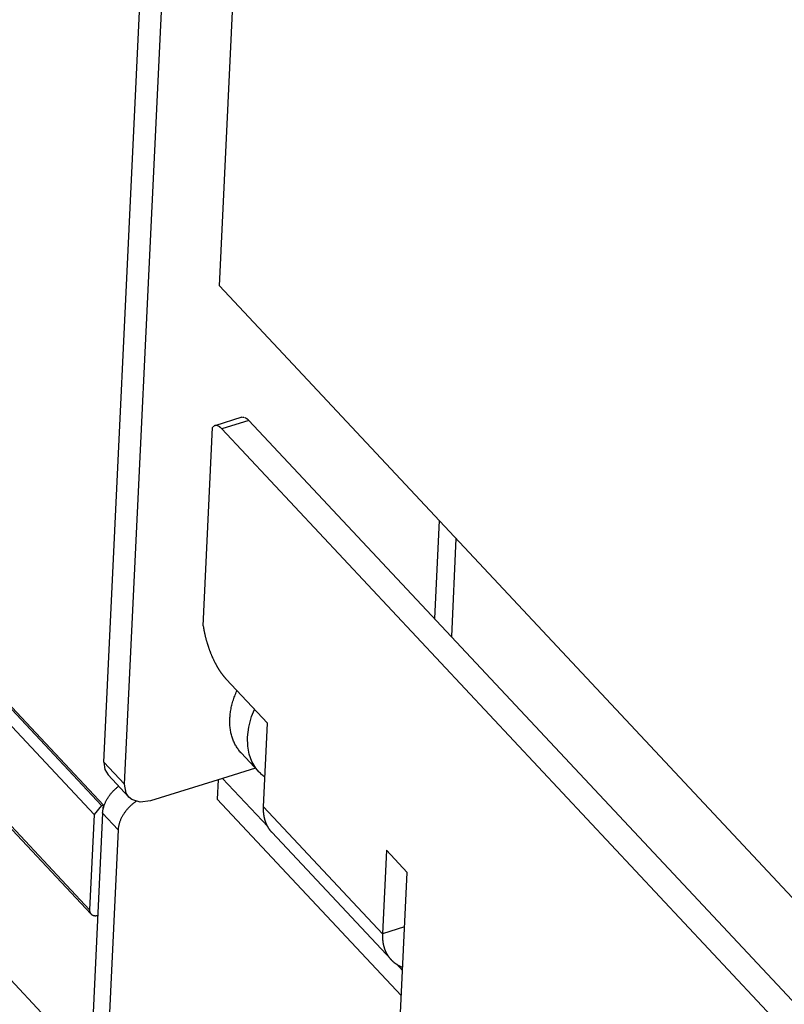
# Model space of a CAD drawing. Extents: x 0 to 841, y 0 to 594.
# Tile 46 of 121: x 751.04 to 754.72, y 147.92 to 152.66. Entities that reach past the tile are written whole.
import ezdxf

# ---------------------------------------------------------------- set-up
doc = ezdxf.new("R2010")
doc.units = 0
doc.header["$LTSCALE"] = 46.255
doc.layers.get('0').update_dxf_attribs({"linetype": 'CONTINUOUS'})
for name, color, linetype in [('CHAMFERS', 7, 'CONTINUOUS'), ('DATUM_AXIS', 7, 'CONTINUOUS'), ('ROUNDS', 7, 'CONTINUOUS')]:
    doc.layers.add(name, color=color, linetype=linetype)

msp = doc.modelspace()

# ---------------------------------------------------------------- linework, layer by layer
at = {"color": 7, "linetype": 'CONTINUOUS'}
for p, q in [((722.2126, 180.1124), (751.4418, 148.8826)), ((751.4446, 149.0893), (751.9122, 158.9309)), ((751.544, 148.9831), (752.0116, 158.8247)), ((751.9995, 151.3804), (752.3011, 157.7273)), ((751.9995, 151.3804), (763.9752, 138.5851)), ((753.0562, 150.2515), (753.0337, 149.7794)), ((753.1374, 150.1646), (753.115, 149.6926)), ((751.4446, 149.0893), (751.544, 148.9831)), ((751.4651, 149.0272), (751.5645, 148.921)), ((752.015, 149.0106), (751.6683, 148.903)), ((751.9938, 149.004), (751.9894, 148.9114))]:
    msp.add_line(p, q, dxfattribs=at)
for points in [[(751.4446, 149.0893), (751.4492, 149.0541), (751.4651, 149.0272)], [(751.5646, 148.921), (751.5518, 148.9397), (751.544, 148.9831)], [(751.6683, 148.903), (751.6186, 148.8967), (751.578, 148.9097), (751.5646, 148.921)]]:
    msp.add_lwpolyline(points, dxfattribs=at)
at = {"layer": 'CHAMFERS', "color": 7, "linetype": 'CONTINUOUS'}
for p, q in [((722.1677, 180.0668), (751.3969, 148.837)), ((722.2039, 180.1097), (751.4331, 148.8799)), ((751.4331, 148.8799), (751.3969, 148.837)), ((751.4331, 148.8799), (751.4418, 148.8826))]:
    msp.add_line(p, q, dxfattribs=at)
at = {"layer": 'DATUM_AXIS', "color": 7, "linetype": 'CONTINUOUS'}
for p, q in [((752.1078, 150.7481), (751.9777, 150.7077)), ((752.1078, 150.7481), (752.1078, 150.7481)), ((752.1079, 150.7482), (752.108, 150.7482)), ((752.108, 150.7482), (752.1081, 150.7482)), ((752.1083, 150.7483), (752.1084, 150.7483)), ((752.1085, 150.7483), (752.1085, 150.7483)), ((752.1086, 150.7484), (752.1087, 150.7484)), ((752.1087, 150.7484), (752.1088, 150.7484)), ((752.1088, 150.7484), (752.1089, 150.7484)), ((752.109, 150.7484), (752.109, 150.7485)), ((752.1091, 150.7485), (752.1092, 150.7485)), ((752.1092, 150.7485), (752.1093, 150.7485)), ((752.1094, 150.7485), (752.1094, 150.7485)), ((752.1095, 150.7486), (752.1096, 150.7486)), ((752.1096, 150.7486), (752.1097, 150.7486)), ((752.1097, 150.7486), (752.1098, 150.7486)), ((752.1099, 150.7486), (752.1099, 150.7486)), ((752.11, 150.7487), (752.1101, 150.7487)), ((752.1101, 150.7487), (752.1102, 150.7487)), ((752.1103, 150.7487), (752.1103, 150.7487)), ((752.1104, 150.7487), (752.1105, 150.7487)), ((752.1105, 150.7487), (752.1106, 150.7488)), ((752.1107, 150.7488), (752.1107, 150.7488)), ((752.1108, 150.7488), (752.1109, 150.7488)), ((752.1109, 150.7488), (752.111, 150.7488)), ((752.1111, 150.7488), (752.1111, 150.7488)), ((752.1112, 150.7488), (752.1113, 150.7488)), ((752.1113, 150.7488), (752.1114, 150.7488)), ((752.1115, 150.7489), (752.1115, 150.7489)), ((752.1116, 150.7489), (752.1117, 150.7489)), ((752.1117, 150.7489), (752.1118, 150.7489)), ((752.1119, 150.7489), (752.1119, 150.7489)), ((752.112, 150.7489), (752.1121, 150.7489)), ((752.1121, 150.7489), (752.1122, 150.7489)), ((752.1123, 150.7489), (752.1123, 150.7489)), ((752.1124, 150.7489), (752.1125, 150.7489)), ((752.1125, 150.7489), (752.1126, 150.7489)), ((752.1127, 150.7489), (752.1127, 150.7489)), ((752.1128, 150.7489), (752.1129, 150.7489)), ((752.113, 150.7489), (752.113, 150.7489)), ((752.1131, 150.7489), (752.1132, 150.7489)), ((752.1132, 150.7489), (752.1133, 150.7489)), ((752.1134, 150.7489), (752.1134, 150.7489)), ((752.1135, 150.7489), (752.1136, 150.7489)), ((752.1136, 150.7489), (752.1137, 150.7489)), ((752.1138, 150.7489), (752.1138, 150.7489)), ((752.1139, 150.7489), (752.114, 150.7489)), ((752.1141, 150.7489), (752.1141, 150.7489)), ((752.1142, 150.7489), (752.1143, 150.7489)), ((752.1143, 150.7489), (752.1144, 150.7489)), ((752.1145, 150.7489), (752.1145, 150.7489)), ((752.1146, 150.7489), (752.1147, 150.7489)), ((752.1147, 150.7489), (752.1148, 150.7489)), ((752.1149, 150.7489), (752.115, 150.7489)), ((752.115, 150.7489), (752.1151, 150.7488)), ((752.1152, 150.7488), (752.1152, 150.7488)), ((752.1153, 150.7488), (752.1154, 150.7488)), ((752.1154, 150.7488), (752.1155, 150.7488)), ((752.1156, 150.7488), (752.1157, 150.7488)), ((752.1157, 150.7488), (752.1158, 150.7488)), ((752.1159, 150.7488), (752.1159, 150.7488)), ((752.116, 150.7487), (752.1161, 150.7487)), ((752.1162, 150.7487), (752.1162, 150.7487)), ((752.1163, 150.7487), (752.1164, 150.7487)), ((752.1164, 150.7487), (752.1165, 150.7487)), ((752.1166, 150.7487), (752.1167, 150.7486)), ((752.1167, 150.7486), (752.1168, 150.7486)), ((752.1169, 150.7486), (752.1169, 150.7486)), ((752.117, 150.7486), (752.1171, 150.7486)), ((752.1171, 150.7486), (752.1172, 150.7485)), ((752.1173, 150.7485), (752.1174, 150.7485)), ((752.1174, 150.7485), (752.1175, 150.7485)), ((752.1176, 150.7485), (752.1177, 150.7485)), ((752.1177, 150.7484), (752.1178, 150.7484)), ((752.1179, 150.7484), (752.1179, 150.7484)), ((752.118, 150.7484), (752.1181, 150.7484)), ((752.1182, 150.7484), (752.1182, 150.7483)), ((752.1183, 150.7483), (752.1184, 150.7483)), ((752.1184, 150.7483), (752.1185, 150.7483)), ((752.1186, 150.7482), (752.1187, 150.7482)), ((752.1187, 150.7482), (752.1188, 150.7482)), ((752.1189, 150.7482), (752.119, 150.7482)), ((752.119, 150.7481), (752.1191, 150.7481)), ((752.1192, 150.7481), (752.1192, 150.7481)), ((752.1193, 150.7481), (752.1194, 150.748)), ((752.1195, 150.748), (752.1195, 150.748)), ((752.1196, 150.748), (752.1197, 150.748)), ((752.1198, 150.7479), (752.1198, 150.7479)), ((752.1199, 150.7479), (752.12, 150.7479)), ((752.12, 150.7478), (752.1201, 150.7478)), ((752.1202, 150.7478), (752.1203, 150.7478)), ((752.1203, 150.7477), (752.1204, 150.7477)), ((752.1205, 150.7477), (752.1206, 150.7477)), ((752.1206, 150.7477), (752.1207, 150.7476)), ((752.1208, 150.7476), (752.1209, 150.7476)), ((752.1209, 150.7476), (752.121, 150.7475)), ((752.1211, 150.7475), (752.1211, 150.7475)), ((752.1212, 150.7474), (752.1213, 150.7474)), ((752.1214, 150.7474), (752.1214, 150.7474)), ((752.1215, 150.7473), (752.1216, 150.7473)), ((752.1217, 150.7473), (752.1217, 150.7473)), ((752.1218, 150.7472), (752.1219, 150.7472)), ((752.122, 150.7472), (752.122, 150.7471)), ((752.1221, 150.7471), (752.1222, 150.7471)), ((752.1223, 150.7471), (752.1223, 150.747)), ((752.1224, 150.747), (752.1225, 150.747)), ((752.1226, 150.7469), (752.1226, 150.7469)), ((752.1227, 150.7469), (752.1228, 150.7468)), ((752.1229, 150.7468), (752.1229, 150.7468)), ((752.123, 150.7467), (752.1231, 150.7467)), ((752.1232, 150.7467), (752.1232, 150.7466)), ((752.1233, 150.7466), (752.1234, 150.7466)), ((752.1235, 150.7465), (752.1235, 150.7465)), ((752.1236, 150.7465), (752.1237, 150.7464)), ((752.1238, 150.7464), (752.1238, 150.7464)), ((752.1239, 150.7463), (752.124, 150.7463)), ((752.1241, 150.7463), (752.1241, 150.7462)), ((752.1242, 150.7462), (752.1243, 150.7462)), ((752.1244, 150.7461), (752.1244, 150.7461)), ((752.1245, 150.7461), (752.1247, 150.746)), ((752.1247, 150.746), (752.1248, 150.7459)), ((752.1248, 150.7459), (752.125, 150.7458)), ((752.125, 150.7458), (752.1251, 150.7458)), ((752.1251, 150.7458), (752.1253, 150.7457)), ((752.1253, 150.7457), (752.1254, 150.7456)), ((752.1254, 150.7456), (752.1256, 150.7455)), ((752.1256, 150.7455), (752.1257, 150.7454)), ((752.1257, 150.7454), (752.126, 150.7453)), ((752.126, 150.7453), (752.1262, 150.7452)), ((752.1262, 150.7452), (752.1264, 150.7451)), ((752.1264, 150.7451), (752.1266, 150.7449)), ((752.1266, 150.7449), (752.1269, 150.7448)), ((752.1269, 150.7448), (752.1271, 150.7447)), ((752.1271, 150.7447), (752.1273, 150.7445)), ((752.1273, 150.7445), (752.1276, 150.7444)), ((752.1276, 150.7444), (752.1278, 150.7443)), ((752.1278, 150.7443), (752.128, 150.7441)), ((752.128, 150.7441), (752.1282, 150.744)), ((752.1282, 150.744), (752.1285, 150.7438)), ((752.1285, 150.7438), (752.1287, 150.7437)), ((752.1287, 150.7437), (752.1289, 150.7435)), ((752.1289, 150.7435), (752.1292, 150.7434)), ((752.1292, 150.7434), (752.1294, 150.7432)), ((752.1294, 150.7432), (752.1296, 150.7431)), ((752.1296, 150.7431), (752.1299, 150.7429)), ((752.1299, 150.7429), (752.1301, 150.7428)), ((752.1301, 150.7428), (752.1303, 150.7426)), ((752.1303, 150.7426), (752.1306, 150.7425)), ((752.1306, 150.7425), (752.1308, 150.7423)), ((752.1308, 150.7423), (752.131, 150.7421)), ((752.131, 150.7421), (752.1313, 150.7419)), ((752.1313, 150.7419), (752.1315, 150.7418)), ((752.1315, 150.7418), (752.1317, 150.7416)), ((752.1317, 150.7416), (752.132, 150.7414)), ((752.132, 150.7414), (752.1322, 150.7413)), ((752.1322, 150.7413), (752.1324, 150.7411)), ((752.1324, 150.7411), (752.1327, 150.7409)), ((752.1327, 150.7409), (752.1329, 150.7407)), ((752.1329, 150.7407), (752.1331, 150.7405)), ((752.1331, 150.7405), (752.1334, 150.7403)), ((752.1334, 150.7403), (752.1336, 150.7402)), ((752.1336, 150.7402), (752.1338, 150.74)), ((752.1338, 150.74), (752.1341, 150.7398)), ((751.9218, 149.7453), (751.9672, 150.6997)), ((751.9672, 150.6998), (751.9672, 150.6997)), ((751.9673, 150.6999), (751.9673, 150.6998)), ((751.9674, 150.7), (751.9674, 150.7)), ((751.9675, 150.7002), (751.9675, 150.7001)), ((751.9676, 150.7003), (751.9676, 150.7002)), ((751.9678, 150.7005), (751.9677, 150.7005)), ((751.9677, 150.7004), (751.9677, 150.7003)), ((751.9679, 150.7006), (751.9678, 150.7006)), ((751.968, 150.7008), (751.9679, 150.7007)), ((751.9681, 150.7009), (751.968, 150.7008)), ((751.9682, 150.701), (751.9681, 150.7009)), ((751.9683, 150.7011), (751.9682, 150.7011)), ((751.9684, 150.7012), (751.9683, 150.7012)), ((751.9685, 150.7013), (751.9684, 150.7013)), ((751.9686, 150.7015), (751.9685, 150.7014)), ((751.9687, 150.7016), (751.9686, 150.7015)), ((751.9688, 150.7017), (751.9687, 150.7016)), ((751.9689, 150.7018), (751.9688, 150.7017)), ((751.969, 150.7019), (751.9689, 150.7019)), ((751.9691, 150.702), (751.969, 150.702)), ((751.9692, 150.7021), (751.9691, 150.7021)), ((751.9693, 150.7022), (751.9692, 150.7022)), ((751.9694, 150.7023), (751.9693, 150.7023)), ((751.9695, 150.7025), (751.9694, 150.7024)), ((751.9696, 150.7026), (751.9695, 150.7025)), ((751.9697, 150.7027), (751.9696, 150.7026)), ((751.9698, 150.7028), (751.9697, 150.7027)), ((751.9699, 150.7029), (751.9698, 150.7028)), ((751.97, 150.703), (751.9699, 150.7029)), ((751.9701, 150.7031), (751.97, 150.703)), ((751.9702, 150.7032), (751.9701, 150.7031)), ((751.9703, 150.7033), (751.9702, 150.7032)), ((751.9704, 150.7034), (751.9703, 150.7033)), ((751.9705, 150.7035), (751.9704, 150.7034)), ((751.9706, 150.7036), (751.9706, 150.7035)), ((751.9707, 150.7037), (751.9707, 150.7036)), ((751.9708, 150.7038), (751.9708, 150.7037)), ((751.9709, 150.7038), (751.9709, 150.7038)), ((751.971, 150.7039), (751.971, 150.7039)), ((751.9711, 150.704), (751.9711, 150.704)), ((751.9712, 150.7041), (751.9712, 150.7041)), ((751.9714, 150.7042), (751.9713, 150.7042)), ((751.9715, 150.7043), (751.9714, 150.7043)), ((751.9716, 150.7044), (751.9715, 150.7043)), ((751.9717, 150.7045), (751.9716, 150.7044)), ((751.9718, 150.7046), (751.9717, 150.7045)), ((751.9719, 150.7047), (751.9718, 150.7046)), ((751.972, 150.7047), (751.972, 150.7047)), ((751.9721, 150.7048), (751.9721, 150.7048)), ((751.9722, 150.7049), (751.9722, 150.7049)), ((751.9723, 150.705), (751.9723, 150.7049)), ((751.9725, 150.7051), (751.9724, 150.705)), ((751.9726, 150.7051), (751.9725, 150.7051)), ((751.9727, 150.7052), (751.9726, 150.7052)), ((751.9728, 150.7053), (751.9727, 150.7053)), ((751.9729, 150.7054), (751.9728, 150.7053)), ((751.973, 150.7055), (751.973, 150.7054)), ((751.9731, 150.7055), (751.9731, 150.7055)), ((751.9732, 150.7056), (751.9732, 150.7056)), ((751.9734, 150.7057), (751.9733, 150.7056)), ((751.9736, 150.7059), (751.9736, 150.7058)), ((751.9738, 150.7059), (751.9737, 150.7059)), ((751.9739, 150.706), (751.9738, 150.706)), ((751.974, 150.7061), (751.9739, 150.706)), ((751.9741, 150.7061), (751.974, 150.7061)), ((751.9742, 150.7062), (751.9742, 150.7062)), ((751.9743, 150.7063), (751.9743, 150.7062)), ((751.9745, 150.7063), (751.9744, 150.7063)), ((751.9746, 150.7064), (751.9745, 150.7064)), ((751.9747, 150.7065), (751.9746, 150.7064)), ((751.9748, 150.7065), (751.9747, 150.7065)), ((751.9749, 150.7066), (751.9749, 150.7066)), ((751.975, 150.7066), (751.975, 150.7066)), ((751.9752, 150.7067), (751.9751, 150.7067)), ((751.9753, 150.7068), (751.9752, 150.7067)), ((751.9754, 150.7068), (751.9753, 150.7068)), ((751.9755, 150.7069), (751.9755, 150.7068)), ((751.9756, 150.7069), (751.9756, 150.7069)), ((751.9758, 150.707), (751.9757, 150.707)), ((751.9759, 150.707), (751.9758, 150.707)), ((751.976, 150.7071), (751.9759, 150.7071)), ((751.9761, 150.7071), (751.9761, 150.7071)), ((751.9763, 150.7072), (751.9762, 150.7072)), ((751.9764, 150.7072), (751.9763, 150.7072)), ((751.9765, 150.7073), (751.9764, 150.7073)), ((751.9766, 150.7073), (751.9766, 150.7073)), ((751.9767, 150.7074), (751.9767, 150.7074)), ((751.9769, 150.7074), (751.9768, 150.7074)), ((751.977, 150.7075), (751.9769, 150.7075)), ((751.9771, 150.7075), (751.9771, 150.7075)), ((751.9772, 150.7076), (751.9772, 150.7076)), ((751.9774, 150.7076), (751.9773, 150.7076)), ((751.9775, 150.7077), (751.9774, 150.7076)), ((751.9776, 150.7077), (751.9775, 150.7077)), ((751.9778, 150.7078), (751.9778, 150.7077)), ((751.9779, 150.7078), (751.9779, 150.7078)), ((751.9781, 150.7078), (751.978, 150.7078)), ((751.9784, 150.7079), (751.9783, 150.7079)), ((751.9785, 150.708), (751.9784, 150.7079)), ((751.9786, 150.708), (751.9786, 150.708)), ((751.9788, 150.708), (751.9787, 150.708)), ((751.9789, 150.7081), (751.9788, 150.708)), ((751.979, 150.7081), (751.9789, 150.7081)), ((751.9791, 150.7081), (751.9791, 150.7081)), ((751.9793, 150.7081), (751.9792, 150.7081)), ((751.9794, 150.7082), (751.9793, 150.7082)), ((751.9795, 150.7082), (751.9795, 150.7082)), ((751.9797, 150.7082), (751.9796, 150.7082)), ((751.9798, 150.7082), (751.9797, 150.7082)), ((751.9799, 150.7083), (751.9799, 150.7083)), ((751.98, 150.7083), (751.98, 150.7083)), ((751.9802, 150.7083), (751.9801, 150.7083)), ((751.9803, 150.7083), (751.9802, 150.7083)), ((751.9804, 150.7084), (751.9804, 150.7083)), ((751.9806, 150.7084), (751.9805, 150.7084)), ((751.9807, 150.7084), (751.9806, 150.7084)), ((751.9808, 150.7084), (751.9808, 150.7084)), ((751.981, 150.7084), (751.9809, 150.7084)), ((751.9811, 150.7084), (751.981, 150.7084)), ((751.9812, 150.7085), (751.9812, 150.7084)), ((751.9814, 150.7085), (751.9813, 150.7085)), ((751.9815, 150.7085), (751.9814, 150.7085)), ((751.9816, 150.7085), (751.9816, 150.7085)), ((751.9818, 150.7085), (751.9817, 150.7085)), ((751.9819, 150.7085), (751.9818, 150.7085)), ((751.982, 150.7085), (751.982, 150.7085)), ((751.9822, 150.7085), (751.9821, 150.7085)), ((751.9823, 150.7085), (751.9822, 150.7085)), ((751.9824, 150.7085), (751.9824, 150.7085)), ((751.9826, 150.7085), (751.9825, 150.7085)), ((751.9827, 150.7085), (751.9827, 150.7085)), ((751.9829, 150.7086), (751.9828, 150.7086)), ((751.983, 150.7086), (751.9829, 150.7086)), ((751.9831, 150.7086), (751.9831, 150.7086)), ((751.9833, 150.7086), (751.9832, 150.7086)), ((751.9834, 150.7086), (751.9833, 150.7086)), ((751.9835, 150.7086), (751.9835, 150.7086)), ((751.9837, 150.7085), (751.9836, 150.7086)), ((751.9838, 150.7085), (751.9837, 150.7085)), ((751.984, 150.7085), (751.9839, 150.7085)), ((751.9841, 150.7085), (751.984, 150.7085)), ((751.9842, 150.7085), (751.9842, 150.7085)), ((751.9844, 150.7085), (751.9843, 150.7085)), ((751.9845, 150.7085), (751.9844, 150.7085)), ((751.9846, 150.7085), (751.9846, 150.7085)), ((751.9848, 150.7085), (751.9847, 150.7085)), ((751.9849, 150.7085), (751.9849, 150.7085)), ((751.9851, 150.7085), (751.985, 150.7085)), ((751.9852, 150.7085), (751.9851, 150.7085)), ((751.9853, 150.7084), (751.9853, 150.7084)), ((751.9855, 150.7084), (751.9854, 150.7084)), ((751.9856, 150.7084), (751.9856, 150.7084)), ((751.9858, 150.7084), (751.9857, 150.7084)), ((751.9859, 150.7084), (751.9858, 150.7084)), ((751.9861, 150.7084), (751.986, 150.7084)), ((751.9862, 150.7083), (751.9861, 150.7083)), ((751.9863, 150.7083), (751.9863, 150.7083)), ((751.9865, 150.7083), (751.9864, 150.7083)), ((751.9866, 150.7083), (751.9866, 150.7083)), ((751.9868, 150.7082), (751.9867, 150.7083)), ((751.9869, 150.7082), (751.9868, 150.7082)), ((751.9871, 150.7082), (751.987, 150.7082)), ((751.9872, 150.7082), (751.9871, 150.7082)), ((751.9873, 150.7081), (751.9873, 150.7082)), ((751.9875, 150.7081), (751.9874, 150.7081)), ((751.9876, 150.7081), (751.9876, 150.7081)), ((751.9878, 150.7081), (751.9877, 150.7081)), ((751.9879, 150.708), (751.9878, 150.708)), ((751.9881, 150.708), (751.988, 150.708)), ((751.9882, 150.708), (751.9881, 150.708)), ((751.9883, 150.7079), (751.9883, 150.7079)), ((751.9885, 150.7079), (751.9884, 150.7079)), ((751.9886, 150.7079), (751.9886, 150.7079)), ((751.9888, 150.7078), (751.9887, 150.7078)), ((751.9889, 150.7078), (751.9888, 150.7078)), ((751.9891, 150.7077), (751.989, 150.7078)), ((751.9892, 150.7077), (751.9891, 150.7077)), ((751.9894, 150.7077), (751.9893, 150.7077)), ((751.9895, 150.7076), (751.9894, 150.7076)), ((751.9897, 150.7076), (751.9896, 150.7076)), ((751.9898, 150.7075), (751.9897, 150.7076)), ((751.9899, 150.7075), (751.9899, 150.7075)), ((751.9901, 150.7074), (751.99, 150.7075)), ((751.9902, 150.7074), (751.9902, 150.7074)), ((751.9904, 150.7073), (751.9903, 150.7074)), ((751.9905, 150.7073), (751.9905, 150.7073)), ((751.9907, 150.7072), (751.9906, 150.7073)), ((751.9908, 150.7072), (751.9908, 150.7072)), ((751.991, 150.7071), (751.9909, 150.7072)), ((751.9911, 150.7071), (751.991, 150.7071)), ((751.9913, 150.707), (751.9912, 150.7071)), ((751.9914, 150.707), (751.9913, 150.707)), ((751.9916, 150.7069), (751.9915, 150.707)), ((751.9917, 150.7069), (751.9916, 150.7069)), ((751.9919, 150.7068), (751.9918, 150.7068)), ((751.992, 150.7068), (751.9919, 150.7068)), ((751.9922, 150.7067), (751.9921, 150.7067)), ((751.9923, 150.7066), (751.9922, 150.7067)), ((751.9925, 150.7066), (751.9924, 150.7066)), ((751.9926, 150.7065), (751.9925, 150.7066)), ((751.9928, 150.7065), (751.9927, 150.7065)), ((751.9929, 150.7064), (751.9928, 150.7064)), ((751.9931, 150.7063), (751.993, 150.7064)), ((751.9932, 150.7063), (751.9931, 150.7063)), ((751.9934, 150.7062), (751.9933, 150.7062)), ((751.9935, 150.7061), (751.9934, 150.7062)), ((751.9937, 150.7061), (751.9936, 150.7061)), ((751.9938, 150.706), (751.9937, 150.706)), ((751.994, 150.7059), (751.9939, 150.706)), ((751.9941, 150.7059), (751.994, 150.7059)), ((751.9943, 150.7058), (751.9942, 150.7058)), ((751.9944, 150.7057), (751.9943, 150.7058)), ((751.9947, 150.7056), (751.9946, 150.7056)), ((751.9949, 150.7055), (751.9947, 150.7056)), ((751.995, 150.7054), (751.9949, 150.7055)), ((751.9952, 150.7053), (751.995, 150.7054)), ((751.9953, 150.7053), (751.9952, 150.7053)), ((751.9955, 150.7052), (751.9953, 150.7053)), ((751.9956, 150.7051), (751.9955, 150.7052)), ((751.9958, 150.705), (751.9956, 150.7051)), ((751.996, 150.7049), (751.9958, 150.705)), ((751.9962, 150.7048), (751.996, 150.7049)), ((751.9965, 150.7047), (751.9962, 150.7048)), ((751.9967, 150.7045), (751.9965, 150.7047)), ((751.9969, 150.7044), (751.9967, 150.7045)), ((751.9971, 150.7043), (751.9969, 150.7044)), ((751.9974, 150.7041), (751.9971, 150.7043)), ((751.9976, 150.704), (751.9974, 150.7041)), ((751.9978, 150.7038), (751.9976, 150.704)), ((751.9981, 150.7037), (751.9978, 150.7038)), ((751.9983, 150.7036), (751.9981, 150.7037)), ((751.9985, 150.7034), (751.9983, 150.7036)), ((751.9988, 150.7033), (751.9985, 150.7034)), ((751.999, 150.7031), (751.9988, 150.7033)), ((751.9992, 150.703), (751.999, 150.7031)), ((751.9995, 150.7028), (751.9992, 150.703)), ((751.9997, 150.7027), (751.9995, 150.7028)), ((751.9999, 150.7025), (751.9997, 150.7027)), ((752.0002, 150.7023), (751.9999, 150.7025)), ((752.0004, 150.7022), (752.0002, 150.7023)), ((752.0006, 150.702), (752.0004, 150.7022)), ((752.0009, 150.7019), (752.0006, 150.702)), ((752.0011, 150.7017), (752.0009, 150.7019)), ((752.0013, 150.7015), (752.0011, 150.7017)), ((752.0016, 150.7013), (752.0013, 150.7015)), ((752.0018, 150.7012), (752.0016, 150.7013)), ((752.002, 150.701), (752.0018, 150.7012)), ((752.0023, 150.7008), (752.002, 150.701)), ((752.0025, 150.7006), (752.0023, 150.7008)), ((752.0027, 150.7005), (752.0025, 150.7006)), ((752.003, 150.7003), (752.0027, 150.7005)), ((752.0032, 150.7001), (752.003, 150.7003)), ((752.0034, 150.6999), (752.0032, 150.7001)), ((752.0037, 150.6997), (752.0034, 150.6999)), ((752.0039, 150.6995), (752.0037, 150.6997)), ((752.0041, 150.6993), (752.0039, 150.6995)), ((752.0044, 150.6991), (752.0041, 150.6993)), ((752.0046, 150.6989), (752.0044, 150.6991)), ((752.0048, 150.6987), (752.0046, 150.6989)), ((752.0051, 150.6985), (752.0048, 150.6987)), ((752.0053, 150.6983), (752.0051, 150.6985)), ((752.0055, 150.6981), (752.0053, 150.6983)), ((752.0058, 150.6979), (752.0055, 150.6981)), ((752.006, 150.6977), (752.0058, 150.6979)), ((752.0066, 150.6972), (752.0063, 150.6974)), ((752.0069, 150.6969), (752.0066, 150.6972)), ((752.0073, 150.6966), (752.0069, 150.6969)), ((752.0076, 150.6963), (752.0073, 150.6966)), ((752.0079, 150.696), (752.0076, 150.6963)), ((752.0082, 150.6957), (752.0079, 150.696)), ((752.0085, 150.6954), (752.0082, 150.6957)), ((752.0088, 150.6951), (752.0085, 150.6954)), ((752.0091, 150.6948), (752.0088, 150.6951)), ((752.0094, 150.6944), (752.0091, 150.6948)), ((752.0098, 150.6941), (752.0094, 150.6944)), ((752.0101, 150.6938), (752.0098, 150.6941)), ((752.0104, 150.6935), (752.0101, 150.6938)), ((752.0107, 150.6932), (752.0104, 150.6935)), ((752.011, 150.6928), (752.0107, 150.6932)), ((752.011, 150.6928), (764.0411, 137.8393)), ((752.1413, 150.733), (752.0112, 150.6926)), ((752.1341, 150.7398), (752.1343, 150.7396)), ((752.1343, 150.7396), (752.1345, 150.7394)), ((752.1345, 150.7394), (752.1348, 150.7392)), ((752.1348, 150.7392), (752.135, 150.739)), ((752.135, 150.739), (752.1353, 150.7388)), ((752.1353, 150.7388), (752.1355, 150.7386)), ((752.1355, 150.7386), (752.1356, 150.7384)), ((752.1356, 150.7384), (752.1359, 150.7382)), ((752.1359, 150.7382), (752.1361, 150.738)), ((752.1361, 150.738), (752.1363, 150.7378)), ((752.1363, 150.7378), (752.1367, 150.7375)), ((752.1413, 150.733), (764.171, 137.8799)), ((751.9222, 149.7424), (751.9226, 149.74)), ((751.9226, 149.74), (751.923, 149.7375)), ((751.923, 149.7375), (751.9234, 149.735)), ((751.9234, 149.735), (751.9238, 149.7325)), ((751.9238, 149.7325), (751.9242, 149.7301)), ((751.9242, 149.7301), (751.9247, 149.7276)), ((751.9247, 149.7276), (751.9251, 149.7251)), ((751.9251, 149.7251), (751.9256, 149.7226)), ((751.9256, 149.7226), (751.9261, 149.7201)), ((751.9261, 149.7201), (751.9266, 149.7176)), ((751.9266, 149.7176), (751.9269, 149.7159)), ((751.9269, 149.7159), (751.9274, 149.7134)), ((751.9274, 149.7134), (751.9279, 149.7109)), ((751.9279, 149.7109), (751.9285, 149.7084)), ((751.9285, 149.7084), (751.929, 149.7058)), ((751.929, 149.7058), (751.9296, 149.7033)), ((751.9296, 149.7033), (751.9301, 149.7008)), ((751.9301, 149.7008), (751.9307, 149.6983)), ((751.9307, 149.6983), (751.9313, 149.6957)), ((751.9313, 149.6957), (751.9319, 149.6932)), ((751.9319, 149.6932), (751.9326, 149.6907)), ((751.9326, 149.6907), (751.9332, 149.6881)), ((751.9332, 149.6881), (751.9338, 149.6856)), ((751.9338, 149.6856), (751.9345, 149.6831)), ((751.9345, 149.6831), (751.9352, 149.6805)), ((751.9352, 149.6805), (751.9359, 149.678)), ((751.9359, 149.678), (751.9365, 149.6755)), ((751.9365, 149.6755), (751.9373, 149.673)), ((751.9373, 149.673), (751.938, 149.6704)), ((751.938, 149.6704), (751.9387, 149.6679)), ((751.9387, 149.6679), (751.9394, 149.6654)), ((751.9394, 149.6654), (751.9402, 149.6629)), ((751.9402, 149.6629), (751.9409, 149.6604)), ((751.9409, 149.6604), (751.9417, 149.6579)), ((751.9417, 149.6579), (751.9425, 149.6554)), ((751.9425, 149.6554), (751.9433, 149.6529)), ((751.9433, 149.6529), (751.9441, 149.6504)), ((751.9441, 149.6504), (751.9449, 149.6479)), ((751.9449, 149.6479), (751.9457, 149.6454)), ((751.9457, 149.6454), (751.9466, 149.6429)), ((751.9466, 149.6429), (751.9474, 149.6405)), ((751.9474, 149.6405), (751.9483, 149.638)), ((751.9483, 149.638), (751.9491, 149.6355)), ((751.9491, 149.6355), (751.95, 149.6331)), ((751.95, 149.6331), (751.9509, 149.6306)), ((751.9509, 149.6306), (751.9518, 149.6282)), ((751.9518, 149.6282), (751.9527, 149.6257)), ((751.9527, 149.6257), (751.9536, 149.6233)), ((751.9536, 149.6233), (751.9546, 149.6209)), ((751.9546, 149.6209), (751.9555, 149.6185)), ((751.9555, 149.6185), (751.9564, 149.6161)), ((751.9564, 149.6161), (751.9574, 149.6137)), ((751.9574, 149.6137), (751.9584, 149.6113)), ((751.9584, 149.6113), (751.9593, 149.6089)), ((751.9593, 149.6089), (751.9603, 149.6065)), ((751.9603, 149.6065), (751.9613, 149.6041)), ((751.9613, 149.6041), (751.9623, 149.6017)), ((751.9623, 149.6017), (751.9633, 149.5994)), ((751.9633, 149.5994), (751.9644, 149.597)), ((751.9644, 149.597), (751.9654, 149.5947)), ((751.9654, 149.5947), (751.9664, 149.5924)), ((751.9664, 149.5924), (751.9675, 149.5901)), ((751.9675, 149.5901), (751.9685, 149.5878)), ((751.9685, 149.5878), (751.9696, 149.5855)), ((751.9696, 149.5855), (751.9707, 149.5832)), ((751.9707, 149.5832), (751.9718, 149.5809)), ((751.9718, 149.5809), (751.9728, 149.5787)), ((751.9728, 149.5787), (751.9739, 149.5764)), ((751.9739, 149.5764), (751.975, 149.5742)), ((751.975, 149.5742), (751.9761, 149.572)), ((751.9761, 149.572), (751.9773, 149.5698)), ((751.9773, 149.5698), (751.9784, 149.5676)), ((751.9784, 149.5676), (751.9795, 149.5654)), ((751.9795, 149.5654), (751.9806, 149.5633)), ((751.9806, 149.5633), (751.9818, 149.5611)), ((751.9818, 149.5611), (751.9829, 149.559)), ((751.9829, 149.559), (751.9841, 149.5569)), ((751.9841, 149.5569), (751.9852, 149.5548)), ((751.9852, 149.5548), (751.9862, 149.553)), ((751.9862, 149.553), (751.9872, 149.5513)), ((751.9872, 149.5513), (751.9882, 149.5496)), ((751.9882, 149.5496), (751.9891, 149.5479)), ((751.9891, 149.5479), (751.9901, 149.5462)), ((751.9901, 149.5462), (751.9911, 149.5445)), ((751.9911, 149.5445), (751.9921, 149.5428)), ((751.9921, 149.5428), (751.9931, 149.5412)), ((751.9931, 149.5412), (751.9941, 149.5395)), ((751.9941, 149.5395), (751.9951, 149.5379)), ((751.9951, 149.5379), (751.9961, 149.5362)), ((751.9961, 149.5362), (751.9972, 149.5346)), ((751.9972, 149.5346), (751.9982, 149.533)), ((751.9982, 149.533), (751.9992, 149.5314)), ((751.9992, 149.5314), (752.0002, 149.5298)), ((752.0002, 149.5298), (752.0013, 149.5282)), ((752.0013, 149.5282), (752.0023, 149.5267)), ((752.0023, 149.5267), (752.0033, 149.5251)), ((752.0033, 149.5251), (752.0044, 149.5236)), ((752.0044, 149.5236), (752.0054, 149.5221)), ((752.0054, 149.5221), (752.0065, 149.5205)), ((752.0065, 149.5205), (752.0075, 149.519)), ((752.0075, 149.519), (752.0086, 149.5176)), ((752.0086, 149.5176), (752.0096, 149.5161)), ((752.0096, 149.5161), (752.0107, 149.5146)), ((752.0107, 149.5146), (752.0115, 149.5135)), ((752.0115, 149.5135), (752.0124, 149.5123)), ((752.0124, 149.5123), (752.0132, 149.5112)), ((752.0132, 149.5112), (752.0141, 149.51)), ((752.0141, 149.51), (752.0149, 149.5089)), ((752.0149, 149.5089), (752.0158, 149.5078)), ((752.0158, 149.5078), (752.0166, 149.5067)), ((752.0166, 149.5067), (752.0175, 149.5056)), ((752.0175, 149.5056), (752.0183, 149.5045)), ((752.0183, 149.5045), (752.0192, 149.5034)), ((752.0192, 149.5034), (752.0201, 149.5024)), ((752.0201, 149.5024), (752.0209, 149.5013)), ((752.0209, 149.5013), (752.0218, 149.5002)), ((752.0218, 149.5002), (752.0226, 149.4992)), ((752.0226, 149.4992), (752.0235, 149.4982)), ((752.0235, 149.4982), (752.0244, 149.4972)), ((752.0244, 149.4972), (752.0252, 149.4961)), ((752.0252, 149.4961), (752.0261, 149.4951)), ((752.0261, 149.4951), (752.0269, 149.4941)), ((752.0269, 149.4941), (752.0278, 149.4932)), ((752.0278, 149.4932), (752.0287, 149.4922)), ((752.0287, 149.4922), (752.0295, 149.4912)), ((752.0295, 149.4912), (752.0304, 149.4903)), ((752.0304, 149.4903), (752.0313, 149.4893)), ((752.0313, 149.4893), (752.0317, 149.4889)), ((752.0317, 149.4889), (752.2312, 149.2757)), ((752.2121, 148.8735), (752.2312, 149.2757)), ((752.1893, 149.0426), (752.1048, 149.1329)), ((752.1732, 149.0598), (752.015, 149.0106)), ((752.015, 149.0106), (752.2323, 148.7785)), ((752.8741, 147.9661), (751.9894, 148.9114)), ((752.2119, 148.8692), (752.212, 148.8702)), ((752.2119, 148.8681), (752.2119, 148.8692)), ((752.2119, 148.867), (752.2119, 148.8681)), ((752.2119, 148.8659), (752.2119, 148.867)), ((752.2119, 148.8633), (752.2119, 148.8643)), ((752.2119, 148.8622), (752.2119, 148.8633)), ((752.2119, 148.8611), (752.2119, 148.8622)), ((752.2119, 148.8601), (752.2119, 148.8611)), ((752.2119, 148.859), (752.2119, 148.8601)), ((752.2119, 148.858), (752.2119, 148.859)), ((752.212, 148.8569), (752.2119, 148.858)), ((752.212, 148.8724), (752.2121, 148.8735)), ((752.212, 148.8713), (752.212, 148.8724)), ((752.212, 148.8702), (752.212, 148.8713)), ((752.212, 148.8559), (752.212, 148.8569)), ((752.212, 148.8548), (752.212, 148.8559)), ((752.2121, 148.8538), (752.212, 148.8548)), ((752.2121, 148.874), (752.7838, 148.2632)), ((752.2121, 148.8527), (752.2121, 148.8538)), ((752.2122, 148.8517), (752.2121, 148.8527)), ((752.2122, 148.8506), (752.2122, 148.8517)), ((752.2123, 148.8496), (752.2122, 148.8506)), ((752.2124, 148.8485), (752.2123, 148.8496)), ((752.2125, 148.8475), (752.2124, 148.8485)), ((752.2125, 148.8465), (752.2125, 148.8475)), ((752.2126, 148.8454), (752.2125, 148.8465)), ((752.2127, 148.8444), (752.2126, 148.8454)), ((752.2128, 148.8434), (752.2127, 148.8444)), ((752.2129, 148.8424), (752.2128, 148.8434)), ((752.213, 148.8413), (752.2129, 148.8424)), ((752.2132, 148.8403), (752.213, 148.8413)), ((752.2133, 148.8393), (752.2132, 148.8403)), ((752.2134, 148.8383), (752.2133, 148.8393)), ((752.2135, 148.8373), (752.2134, 148.8383)), ((752.2137, 148.8362), (752.2135, 148.8373)), ((752.2138, 148.8352), (752.2137, 148.8362)), ((752.2139, 148.8342), (752.2138, 148.8352)), ((752.2141, 148.8332), (752.2139, 148.8342)), ((752.2143, 148.8322), (752.2141, 148.8332)), ((752.2144, 148.8312), (752.2143, 148.8322)), ((752.2146, 148.8302), (752.2144, 148.8312)), ((752.2148, 148.8292), (752.2146, 148.8302)), ((752.2149, 148.8282), (752.2148, 148.8292)), ((752.2151, 148.8272), (752.2149, 148.8282)), ((752.2153, 148.8262), (752.2151, 148.8272)), ((752.2155, 148.8253), (752.2153, 148.8262)), ((752.2157, 148.8243), (752.2155, 148.8253)), ((752.2162, 148.8218), (752.216, 148.8228)), ((752.2164, 148.8209), (752.2162, 148.8218)), ((752.2166, 148.8199), (752.2164, 148.8209)), ((752.2169, 148.8189), (752.2166, 148.8199)), ((752.2171, 148.818), (752.2169, 148.8189)), ((752.2173, 148.817), (752.2171, 148.818)), ((752.2176, 148.816), (752.2173, 148.817)), ((752.2178, 148.8151), (752.2176, 148.816)), ((752.2181, 148.8141), (752.2178, 148.8151)), ((752.2183, 148.8132), (752.2181, 148.8141)), ((752.2186, 148.8122), (752.2183, 148.8132)), ((752.2189, 148.8113), (752.2186, 148.8122)), ((752.2191, 148.8104), (752.2189, 148.8113)), ((752.2194, 148.8094), (752.2191, 148.8104)), ((752.2197, 148.8085), (752.2194, 148.8094)), ((752.22, 148.8076), (752.2197, 148.8085)), ((752.2203, 148.8066), (752.22, 148.8076)), ((752.2206, 148.8057), (752.2203, 148.8066)), ((752.2209, 148.8048), (752.2206, 148.8057)), ((752.2212, 148.8039), (752.2209, 148.8048)), ((752.2215, 148.8029), (752.2212, 148.8039)), ((752.2218, 148.802), (752.2215, 148.8029)), ((752.2221, 148.8011), (752.2218, 148.802)), ((752.2225, 148.8002), (752.2221, 148.8011)), ((752.2228, 148.7993), (752.2225, 148.8002)), ((752.2231, 148.7984), (752.2228, 148.7993)), ((752.2235, 148.7975), (752.2231, 148.7984)), ((752.2238, 148.7966), (752.2235, 148.7975)), ((752.2242, 148.7957), (752.2238, 148.7966)), ((752.2245, 148.7948), (752.2242, 148.7957)), ((752.2249, 148.7939), (752.2245, 148.7948)), ((752.2253, 148.7931), (752.2249, 148.7939)), ((752.2256, 148.7922), (752.2253, 148.7931)), ((752.226, 148.7913), (752.2256, 148.7922)), ((752.2264, 148.7904), (752.226, 148.7913)), ((752.2268, 148.7896), (752.2264, 148.7904)), ((752.2272, 148.7887), (752.2268, 148.7896)), ((752.2276, 148.7878), (752.2272, 148.7887)), ((752.2286, 148.7857), (752.2282, 148.7865)), ((752.229, 148.7848), (752.2286, 148.7857)), ((752.2294, 148.784), (752.229, 148.7848)), ((752.2298, 148.7831), (752.2294, 148.784)), ((752.2303, 148.7823), (752.2298, 148.7831)), ((752.2307, 148.7815), (752.2303, 148.7823)), ((752.2311, 148.7806), (752.2307, 148.7815)), ((752.2316, 148.7798), (752.2311, 148.7806)), ((752.232, 148.779), (752.2316, 148.7798)), ((752.2325, 148.7781), (752.232, 148.779)), ((752.233, 148.7773), (752.2325, 148.7781)), ((752.2334, 148.7765), (752.233, 148.7773)), ((752.2339, 148.7757), (752.2334, 148.7765)), ((752.2344, 148.7749), (752.2339, 148.7757)), ((752.2348, 148.7741), (752.2344, 148.7749)), ((752.2353, 148.7733), (752.2348, 148.7741)), ((752.2358, 148.7725), (752.2353, 148.7733)), ((752.2363, 148.7717), (752.2358, 148.7725)), ((752.2368, 148.7709), (752.2363, 148.7717)), ((752.2373, 148.7701), (752.2368, 148.7709)), ((752.2378, 148.7693), (752.2373, 148.7701)), ((752.2383, 148.7685), (752.2378, 148.7693)), ((752.2388, 148.7678), (752.2383, 148.7685)), ((752.2394, 148.767), (752.2388, 148.7678)), ((752.2399, 148.7662), (752.2394, 148.767)), ((752.2404, 148.7655), (752.2399, 148.7662)), ((752.241, 148.7647), (752.2404, 148.7655)), ((752.2415, 148.7639), (752.241, 148.7647)), ((752.242, 148.7632), (752.2415, 148.7639)), ((752.2426, 148.7624), (752.242, 148.7632)), ((752.2431, 148.7617), (752.2426, 148.7624)), ((752.2437, 148.7609), (752.2431, 148.7617)), ((752.2443, 148.7602), (752.2437, 148.7609)), ((752.2448, 148.7595), (752.2443, 148.7602)), ((752.2454, 148.7587), (752.2448, 148.7595)), ((752.246, 148.758), (752.2454, 148.7587)), ((752.2466, 148.7573), (752.246, 148.758)), ((752.2472, 148.7566), (752.2466, 148.7573)), ((752.2477, 148.7559), (752.2472, 148.7566)), ((752.2483, 148.7552), (752.2477, 148.7559)), ((752.2489, 148.7545), (752.2483, 148.7552)), ((752.2495, 148.7538), (752.2489, 148.7545)), ((752.2511, 148.752), (752.2505, 148.7527)), ((752.2517, 148.7513), (752.2511, 148.752)), ((752.2523, 148.7507), (752.2517, 148.7513)), ((752.2529, 148.75), (752.2523, 148.7507)), ((752.8249, 148.1389), (752.2529, 148.75)), ((752.8029, 148.6649), (752.7837, 148.2621)), ((752.9023, 148.5587), (752.8029, 148.6649)), ((752.8221, 146.8716), (752.9023, 148.5587)), ((752.8898, 148.2961), (752.7838, 148.2632)), ((752.7836, 148.2568), (752.7835, 148.2557)), ((752.7835, 148.2557), (752.7835, 148.2546)), ((752.7835, 148.2546), (752.7835, 148.2535)), ((752.7835, 148.2535), (752.7835, 148.2525)), ((752.7835, 148.2525), (752.7835, 148.2514)), ((752.7835, 148.2514), (752.7835, 148.2504)), ((752.7835, 148.2504), (752.7835, 148.2493)), ((752.7835, 148.2493), (752.7836, 148.2482)), ((752.7837, 148.2611), (752.7836, 148.26)), ((752.7836, 148.26), (752.7836, 148.2589)), ((752.7836, 148.2589), (752.7836, 148.2578)), ((752.7836, 148.2578), (752.7836, 148.2568)), ((752.7836, 148.2482), (752.7836, 148.2472)), ((752.7836, 148.2472), (752.7836, 148.2461)), ((752.7836, 148.2461), (752.7837, 148.2451)), ((752.7837, 148.2621), (752.7837, 148.2611)), ((752.7837, 148.2451), (752.7837, 148.244)), ((752.7837, 148.244), (752.7837, 148.243)), ((752.7837, 148.243), (752.7838, 148.2419)), ((752.7838, 148.2419), (752.7838, 148.2409)), ((752.7838, 148.2409), (752.7839, 148.2398)), ((752.7839, 148.2398), (752.784, 148.2388)), ((752.784, 148.2388), (752.784, 148.2378)), ((752.784, 148.2378), (752.7841, 148.2367)), ((752.7841, 148.2367), (752.7842, 148.2357)), ((752.7842, 148.2357), (752.7843, 148.2347)), ((752.7843, 148.2347), (752.7844, 148.2336)), ((752.7844, 148.2336), (752.7845, 148.2326)), ((752.7845, 148.2326), (752.7846, 148.2316)), ((752.7846, 148.2316), (752.7847, 148.2305)), ((752.7849, 148.229), (752.785, 148.228)), ((752.785, 148.228), (752.7851, 148.227)), ((752.7851, 148.227), (752.7853, 148.226)), ((752.7853, 148.226), (752.7854, 148.2249)), ((752.7854, 148.2249), (752.7855, 148.2239)), ((752.7855, 148.2239), (752.7857, 148.2229)), ((752.7857, 148.2229), (752.7858, 148.2219)), ((752.7858, 148.2219), (752.786, 148.2209)), ((752.786, 148.2209), (752.7862, 148.2199)), ((752.7862, 148.2199), (752.7863, 148.2189)), ((752.7863, 148.2189), (752.7865, 148.2179)), ((752.7865, 148.2179), (752.7867, 148.2169)), ((752.7867, 148.2169), (752.7869, 148.216)), ((752.7869, 148.216), (752.7871, 148.215)), ((752.7871, 148.215), (752.7872, 148.214)), ((752.7872, 148.214), (752.7874, 148.213)), ((752.7874, 148.213), (752.7877, 148.212)), ((752.7877, 148.212), (752.7879, 148.211)), ((752.7879, 148.211), (752.7881, 148.2101)), ((752.7881, 148.2101), (752.7883, 148.2091)), ((752.7886, 148.2077), (752.7889, 148.2067)), ((752.7889, 148.2067), (752.7891, 148.2057)), ((752.7891, 148.2057), (752.7894, 148.2048)), ((752.7894, 148.2048), (752.7896, 148.2038)), ((752.7896, 148.2038), (752.7899, 148.2029)), ((752.7899, 148.2029), (752.7901, 148.2019)), ((752.7901, 148.2019), (752.7904, 148.201)), ((752.7904, 148.201), (752.7907, 148.2)), ((752.7907, 148.2), (752.7909, 148.1991)), ((752.7909, 148.1991), (752.7912, 148.1982)), ((752.7912, 148.1982), (752.7915, 148.1972)), ((752.7915, 148.1972), (752.7918, 148.1963)), ((752.7918, 148.1963), (752.7921, 148.1954)), ((752.7921, 148.1954), (752.7924, 148.1944)), ((752.7924, 148.1944), (752.7927, 148.1935)), ((752.7927, 148.1935), (752.793, 148.1926)), ((752.793, 148.1926), (752.7933, 148.1917)), ((752.7933, 148.1917), (752.7936, 148.1908)), ((752.7936, 148.1908), (752.7939, 148.1899)), ((752.7939, 148.1899), (752.7943, 148.189)), ((752.7943, 148.189), (752.7946, 148.1881)), ((752.7946, 148.1881), (752.795, 148.1872)), ((752.795, 148.1872), (752.7953, 148.1863)), ((752.7953, 148.1863), (752.7957, 148.1854)), ((752.7957, 148.1854), (752.796, 148.1845)), ((752.796, 148.1845), (752.7964, 148.1836)), ((752.7964, 148.1836), (752.7967, 148.1827)), ((752.7967, 148.1827), (752.7971, 148.1818)), ((752.7971, 148.1818), (752.7975, 148.1809)), ((752.7975, 148.1809), (752.7979, 148.1801)), ((752.7979, 148.1801), (752.7982, 148.1792)), ((752.7982, 148.1792), (752.7986, 148.1783)), ((752.7986, 148.1783), (752.799, 148.1775)), ((752.799, 148.1775), (752.7994, 148.1766)), ((752.7994, 148.1766), (752.7998, 148.1758)), ((752.7998, 148.1758), (752.8002, 148.1749)), ((752.8009, 148.1736), (752.8013, 148.1728)), ((752.8013, 148.1728), (752.8017, 148.1719)), ((752.8017, 148.1719), (752.8022, 148.1711)), ((752.8022, 148.1711), (752.8026, 148.1703)), ((752.8026, 148.1703), (752.803, 148.1694)), ((752.803, 148.1694), (752.8035, 148.1686)), ((752.8035, 148.1686), (752.8039, 148.1678)), ((752.8039, 148.1678), (752.8044, 148.1669)), ((752.8044, 148.1669), (752.8048, 148.1661)), ((752.8048, 148.1661), (752.8053, 148.1653)), ((752.8053, 148.1653), (752.8058, 148.1645)), ((752.8058, 148.1645), (752.8063, 148.1637)), ((752.8063, 148.1637), (752.8067, 148.1629)), ((752.8067, 148.1629), (752.8072, 148.1621)), ((752.8072, 148.1621), (752.8077, 148.1613)), ((752.8077, 148.1613), (752.8082, 148.1605)), ((752.8082, 148.1605), (752.8087, 148.1597)), ((752.8087, 148.1597), (752.8092, 148.1589)), ((752.8092, 148.1589), (752.8097, 148.1581)), ((752.8097, 148.1581), (752.8102, 148.1574)), ((752.8102, 148.1574), (752.8108, 148.1566)), ((752.8108, 148.1566), (752.8113, 148.1558)), ((752.8113, 148.1558), (752.8118, 148.155)), ((752.8118, 148.155), (752.8124, 148.1543)), ((752.8124, 148.1543), (752.8129, 148.1535)), ((752.8129, 148.1535), (752.8134, 148.1528)), ((752.8134, 148.1528), (752.814, 148.152)), ((752.814, 148.152), (752.8145, 148.1513)), ((752.8145, 148.1513), (752.8151, 148.1505)), ((752.8151, 148.1505), (752.8156, 148.1498)), ((752.8156, 148.1498), (752.8162, 148.1491)), ((752.8162, 148.1491), (752.8168, 148.1483)), ((752.8168, 148.1483), (752.8174, 148.1476)), ((752.8174, 148.1476), (752.8179, 148.1469)), ((752.8179, 148.1469), (752.8185, 148.1462)), ((752.8185, 148.1462), (752.8191, 148.1454)), ((752.8191, 148.1454), (752.8197, 148.1447)), ((752.8197, 148.1447), (752.8203, 148.144)), ((752.8203, 148.144), (752.8209, 148.1433)), ((752.8209, 148.1433), (752.8215, 148.1426)), ((752.8224, 148.1416), (752.823, 148.1409)), ((752.823, 148.1409), (752.8237, 148.1402)), ((752.8237, 148.1402), (752.8243, 148.1395)), ((752.8246, 148.1392), (752.8248, 148.139)), ((752.8249, 148.1389), (752.8255, 148.1382)), ((752.8255, 148.1382), (752.8262, 148.1375)), ((752.8262, 148.1375), (752.8268, 148.1368)), ((752.8268, 148.1368), (752.8275, 148.1362)), ((752.8275, 148.1362), (752.8281, 148.1355)), ((752.8281, 148.1355), (752.8288, 148.1349)), ((752.8288, 148.1349), (752.8295, 148.1342)), ((752.8295, 148.1342), (752.8301, 148.1336)), ((752.8301, 148.1336), (752.8308, 148.133)), ((752.8308, 148.133), (752.8315, 148.1323)), ((752.8315, 148.1323), (752.8321, 148.1317)), ((752.8321, 148.1317), (752.8328, 148.1311)), ((752.8328, 148.1311), (752.8335, 148.1304)), ((752.8335, 148.1304), (752.8342, 148.1298)), ((752.8342, 148.1298), (752.8349, 148.1292)), ((752.8349, 148.1292), (752.8356, 148.1286)), ((752.8356, 148.1286), (752.8363, 148.128)), ((752.8363, 148.128), (752.837, 148.1274)), ((752.837, 148.1274), (752.8377, 148.1268)), ((752.8377, 148.1268), (752.8384, 148.1262)), ((752.8384, 148.1262), (752.8392, 148.1256)), ((752.8392, 148.1256), (752.8399, 148.125)), ((752.8399, 148.125), (752.8406, 148.1245)), ((752.8406, 148.1245), (752.8413, 148.1239)), ((752.8413, 148.1239), (752.8421, 148.1233)), ((752.8421, 148.1233), (752.8428, 148.1228)), ((752.8428, 148.1228), (752.8436, 148.1222)), ((752.8436, 148.1222), (752.8443, 148.1216)), ((752.8443, 148.1216), (752.8451, 148.1211)), ((752.8451, 148.1211), (752.8458, 148.1205)), ((752.8458, 148.1205), (752.8466, 148.12)), ((752.8466, 148.12), (752.8474, 148.1195)), ((752.8474, 148.1195), (752.8481, 148.1189)), ((752.8481, 148.1189), (752.8489, 148.1184)), ((752.8489, 148.1184), (752.8497, 148.1179)), ((752.8497, 148.1179), (752.8505, 148.1173)), ((752.8505, 148.1173), (752.8512, 148.1168)), ((752.8512, 148.1168), (752.852, 148.1163)), ((752.852, 148.1163), (752.8528, 148.1158)), ((752.8521, 148.1163), (752.8798, 148.0866)), ((752.8528, 148.1158), (752.8536, 148.1153)), ((752.8536, 148.1153), (752.8544, 148.1148)), ((752.8544, 148.1148), (752.8552, 148.1143)), ((752.8552, 148.1143), (752.856, 148.1138)), ((752.856, 148.1138), (752.8569, 148.1134)), ((752.8569, 148.1134), (752.8577, 148.1129)), ((752.8577, 148.1129), (752.8585, 148.1124)), ((752.8585, 148.1124), (752.8593, 148.1119)), ((752.8593, 148.1119), (752.8601, 148.1115)), ((752.8601, 148.1115), (752.861, 148.111)), ((752.861, 148.111), (752.8618, 148.1106)), ((752.8618, 148.1106), (752.8627, 148.1101)), ((752.8627, 148.1101), (752.8635, 148.1097)), ((752.8635, 148.1097), (752.8643, 148.1092)), ((752.8643, 148.1092), (752.8652, 148.1088)), ((752.8652, 148.1088), (752.866, 148.1084)), ((752.866, 148.1084), (752.8669, 148.1079)), ((752.8669, 148.1079), (752.8678, 148.1075)), ((752.8678, 148.1075), (752.8686, 148.1071)), ((752.8686, 148.1071), (752.8695, 148.1067)), ((752.8695, 148.1067), (752.8704, 148.1063)), ((752.8717, 148.1057), (752.8725, 148.1053)), ((752.8725, 148.1053), (752.8734, 148.1049)), ((752.8734, 148.1049), (752.8743, 148.1045)), ((752.8743, 148.1045), (752.8752, 148.1041)), ((752.8752, 148.1041), (752.8761, 148.1037)), ((752.8761, 148.1037), (752.877, 148.1034)), ((752.877, 148.1034), (752.8779, 148.103)), ((752.8779, 148.103), (752.8788, 148.1026)), ((752.8788, 148.1026), (752.8797, 148.1023)), ((752.8797, 148.1023), (752.8806, 148.102))]:
    msp.add_line(p, q, dxfattribs=at)
for points in [[(752.1081, 150.7482), (752.1082, 150.7482), (752.1083, 150.7483)], [(751.9735, 150.7058), (751.9735, 150.7058), (751.9734, 150.7057)], [(751.9782, 150.7079), (751.9782, 150.7079), (751.9781, 150.7079)], [(752.0063, 150.6974), (752.0062, 150.6975), (752.006, 150.6977)], [(752.1367, 150.7375), (752.1368, 150.7374), (752.1413, 150.733)], [(751.9218, 149.7453), (751.9219, 149.7449), (751.9222, 149.7424)], [(752.1048, 149.1329), (752.1034, 149.1343), (752.1001, 149.1381), (752.0968, 149.1419), (752.0937, 149.1458), (752.0907, 149.1499), (752.0877, 149.154), (752.0849, 149.1581), (752.0821, 149.1624), (752.0795, 149.1668), (752.077, 149.1712), (752.0746, 149.1757), (752.0723, 149.1803), (752.0701, 149.185), (752.068, 149.1897), (752.066, 149.1945), (752.0641, 149.1994), (752.0624, 149.2043), (752.0607, 149.2093), (752.0592, 149.2144), (752.0578, 149.2196), (752.0565, 149.2248), (752.0553, 149.2301), (752.0542, 149.2354), (752.0533, 149.2408), (752.0524, 149.2462), (752.0517, 149.2517), (752.0511, 149.2573), (752.0506, 149.2629), (752.0502, 149.2685), (752.0499, 149.2742), (752.0498, 149.2799), (752.0497, 149.2857), (752.0498, 149.2915), (752.05, 149.2974), (752.0503, 149.3033), (752.0508, 149.3092), (752.0513, 149.3152), (752.052, 149.3212), (752.0527, 149.3272), (752.0536, 149.3332), (752.0546, 149.3393), (752.0558, 149.3454), (752.057, 149.3515), (752.0584, 149.3576), (752.0598, 149.3638), (752.0614, 149.3699), (752.0631, 149.3761), (752.0649, 149.3823), (752.0668, 149.3885), (752.0688, 149.3947), (752.071, 149.4009), (752.0732, 149.4071), (752.0756, 149.4133), (752.078, 149.4195), (752.0806, 149.4257), (752.0833, 149.4319), (752.0838, 149.4332)], [(752.1346, 149.2083), (752.1407, 149.2574), (752.1545, 149.3078), (752.1689, 149.3423)], [(752.1893, 149.0426), (752.1749, 149.06), (752.1559, 149.0917), (752.1428, 149.1275), (752.1356, 149.1665), (752.1346, 149.2083)], [(752.2189, 149.016), (752.2161, 149.0181), (752.212, 149.0213), (752.208, 149.0247), (752.2041, 149.0281), (752.2003, 149.0316), (752.1965, 149.0352), (752.1929, 149.0389), (752.1893, 149.0426)], [(752.2119, 148.8643), (752.2119, 148.8654), (752.2119, 148.8659)], [(752.216, 148.8228), (752.2158, 148.8238), (752.2157, 148.8243)], [(752.2282, 148.7865), (752.2278, 148.7874), (752.2276, 148.7878)], [(752.2505, 148.7527), (752.2498, 148.7534), (752.2495, 148.7538)], [(752.7847, 148.2305), (752.7848, 148.23), (752.7849, 148.229)], [(752.7883, 148.2091), (752.7884, 148.2086), (752.7886, 148.2077)], [(752.8002, 148.1749), (752.8005, 148.1745), (752.8009, 148.1736)], [(752.8215, 148.1426), (752.8218, 148.1423), (752.8224, 148.1416)], [(752.8704, 148.1063), (752.8708, 148.1061), (752.8717, 148.1057)]]:
    msp.add_lwpolyline(points, dxfattribs=at)
at = {"layer": 'ROUNDS', "color": 7, "linetype": 'CONTINUOUS'}
for p, q in [((751.3752, 148.379), (722.146, 179.6089)), ((751.382, 148.3583), (722.1528, 179.5882)), ((748.4164, 150.7981), (751.3805, 147.6311)), ((751.4409, 148.8639), (751.4418, 148.8826)), ((751.4381, 148.843), (750.7032, 133.3776)), ((751.3969, 148.837), (751.3752, 148.379)), ((751.5126, 148.7633), (751.4381, 148.843)), ((751.5126, 148.7633), (750.7968, 133.6996))]:
    msp.add_line(p, q, dxfattribs=at)
for points in [[(751.4381, 148.843), (751.4383, 148.8459), (751.4385, 148.8488), (751.4388, 148.8518), (751.4392, 148.8548), (751.4397, 148.8578), (751.4403, 148.8608), (751.4409, 148.8638), (751.4416, 148.8669), (751.4424, 148.8699), (751.4432, 148.873), (751.4441, 148.876), (751.4451, 148.8791), (751.4462, 148.8821), (751.4473, 148.8852), (751.4485, 148.8883), (751.4498, 148.8913), (751.4512, 148.8944), (751.4526, 148.8975), (751.4541, 148.9005), (751.4556, 148.9035), (751.4572, 148.9066), (751.4589, 148.9096), (751.4606, 148.9126), (751.4624, 148.9155), (751.4643, 148.9185), (751.4662, 148.9214), (751.4682, 148.9243), (751.4702, 148.9272), (751.4723, 148.9301), (751.4745, 148.9329), (751.4767, 148.9358), (751.479, 148.9385), (751.4813, 148.9413), (751.4837, 148.944), (751.4861, 148.9467), (751.4885, 148.9493), (751.491, 148.9519), (751.4936, 148.9545), (751.4962, 148.957), (751.4988, 148.9595), (751.5015, 148.9619), (751.5042, 148.9643), (751.507, 148.9666), (751.5098, 148.9689), (751.5126, 148.9712), (751.5155, 148.9734)], [(751.6019, 148.902), (751.6012, 148.9016), (751.5982, 148.8996), (751.5952, 148.8975), (751.5923, 148.8954), (751.5893, 148.8932), (751.5864, 148.8909), (751.5836, 148.8886), (751.5807, 148.8863), (751.578, 148.8839), (751.5752, 148.8815), (751.5725, 148.879), (751.5698, 148.8764), (751.5672, 148.8739), (751.5646, 148.8712), (751.5621, 148.8686), (751.5596, 148.8659), (751.5572, 148.8631), (751.5548, 148.8604), (751.5525, 148.8575), (751.5502, 148.8547), (751.548, 148.8518), (751.5458, 148.8489), (751.5437, 148.846), (751.5416, 148.843), (751.5397, 148.8401), (751.5377, 148.8371), (751.5359, 148.834), (751.5341, 148.831), (751.5324, 148.828), (751.5307, 148.8249), (751.5291, 148.8218), (751.5276, 148.8187), (751.5261, 148.8156), (751.5247, 148.8125), (751.5234, 148.8094), (751.5222, 148.8063), (751.521, 148.8032), (751.5199, 148.8), (751.5189, 148.7969), (751.5179, 148.7938), (751.5171, 148.7907), (751.5163, 148.7876), (751.5155, 148.7845), (751.5149, 148.7814), (751.5143, 148.7784), (751.5138, 148.7753), (751.5134, 148.7723), (751.5131, 148.7693), (751.5128, 148.7663), (751.5126, 148.7633)], [(751.3752, 148.379), (751.3751, 148.3778), (751.3751, 148.3766), (751.3752, 148.3754), (751.3753, 148.3742), (751.3754, 148.373), (751.3756, 148.3719), (751.3758, 148.3708), (751.376, 148.3696), (751.3763, 148.3686), (751.3766, 148.3675), (751.377, 148.3665), (751.3774, 148.3654), (751.3779, 148.3644), (751.3783, 148.3635), (751.3789, 148.3625), (751.3794, 148.3616), (751.38, 148.3608), (751.3807, 148.3599), (751.3813, 148.3591), (751.382, 148.3583)], [(751.382, 148.3583), (751.3828, 148.3576), (751.3835, 148.3568), (751.3844, 148.3561), (751.3852, 148.3555), (751.3861, 148.3549), (751.387, 148.3543), (751.3879, 148.3537), (751.3889, 148.3532), (751.3899, 148.3528), (751.3909, 148.3523), (751.3919, 148.3519), (751.393, 148.3516), (751.3941, 148.3513), (751.3952, 148.351), (751.3963, 148.3507), (751.3975, 148.3505), (751.3987, 148.3504), (751.3999, 148.3503), (751.4011, 148.3502), (751.4023, 148.3501), (751.4036, 148.3501), (751.4048, 148.3502), (751.4061, 148.3503), (751.4074, 148.3504), (751.4087, 148.3505), (751.41, 148.3507), (751.4113, 148.351), (751.4126, 148.3513), (751.4139, 148.3516), (751.4147, 148.3518)]]:
    msp.add_lwpolyline(points, dxfattribs=at)

doc.saveas('drawing.dxf')
